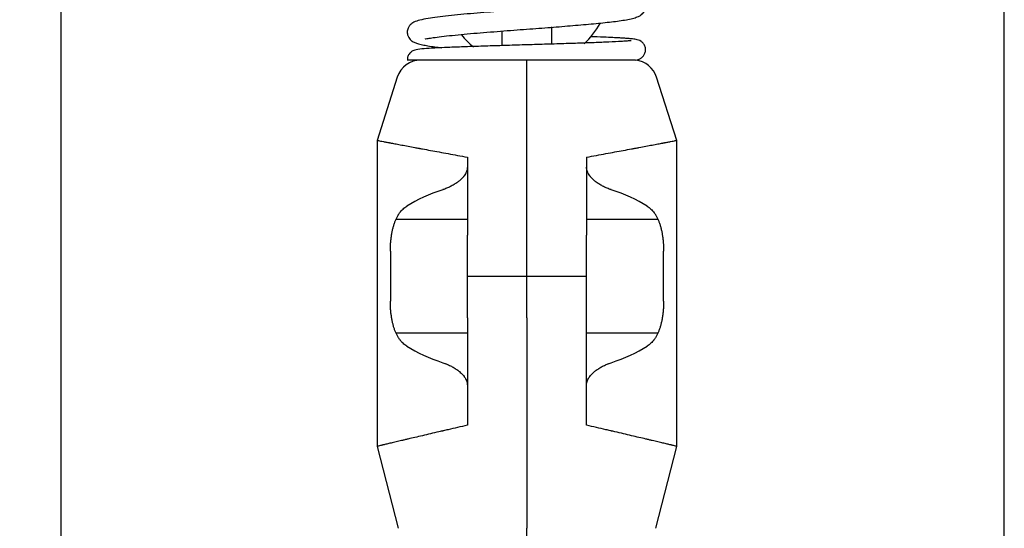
# Model space of a CAD drawing. Header units: millimetres. Extents: x 3463 to 5556, y 393 to 1873.
# Tile 10 of 13: x 4699 to 4897, y 1078 to 1181. Entities that reach past the tile are written whole.
import ezdxf

# ---------------------------------------------------------------- set-up
doc = ezdxf.new("R2010")
doc.units = ezdxf.units.MM
doc.dimstyles.get("Standard").update_dxf_attribs({"dimtxt": 20, "dimasz": 10, "dimexe": 9, "dimexo": 9, "dimgap": 10, "dimtad": 0, "dimtih": 1, "dimtoh": 1, "dimdsep": 46, "dimtxsty": 'Standard', "dimcen": 0.09, "dimadec": 0, "dimazin": 0, "dimtfac": 1, "dimtofl": 0, "dimtmove": 0, "dimatfit": 3, "dimfxl": 0, "dimtolj": 1, "dimtzin": 0, "dimarcsym": 0})

# ---------------------------------------------------------------- blocks, each defined once
blk = doc.blocks.new('*D3')
at = {"color": 0, "lineweight": -2}
for p, q in [((4165.88, 1541.52), (4410.54, 1541.52)), ((4401.54, 1531.52), (4401.54, 1273.58)), ((4401.54, 975.65), (4401.54, 1233.58)), ((4792.17, 965.65), (4392.54, 965.65))]:
    blk.add_line(p, q, dxfattribs=at)
at = {"color": 0, "lineweight": 18}
for points in [[(4399.88, 1531.52), (4403.21, 1531.52), (4401.54, 1541.52)], [(4399.88, 975.65), (4403.21, 975.65), (4401.54, 965.65)]]:
    blk.add_solid(points, dxfattribs=at)
at = {"layer": 'Defpoints', "color": 0, "lineweight": 18}
for p in [(4156.88, 1541.52), (4401.54, 965.65), (4801.17, 965.65)]:
    blk.add_point(p, dxfattribs=at)
at = {"color": 0, "lineweight": 18, "insert": (4401.54, 1253.58), "char_height": 20, "attachment_point": 5}
blk.add_mtext('\\A1;575', dxfattribs=at)

msp = doc.modelspace()

# ---------------------------------------------------------------- linework, layer by layer
for p, q in [((4707.322, 841.773), (4707.322, 1234.773)), ((4897.322, 841.773), (4897.322, 1234.773)), ((4796.172, 1175.441), (4796.172, 1178.422)), ((4806.172, 1175.757), (4806.172, 1179.189)), ((4801.172, 1169.055), (4801.172, 1172.523)), ((4801.172, 1169.055), (4801.172, 1172.523)), ((4775.056, 1169.055), (4770.972, 1156.365)), ((4801.172, 1137.278), (4801.172, 1169.055)), ((4801.172, 1137.278), (4801.172, 1169.055)), ((4831.372, 1156.365), (4827.288, 1169.055)), ((4770.972, 1156.366), (4770.972, 1094.766)), ((4831.372, 1094.766), (4831.372, 1156.366)), ((4774.797, 1140.476), (4789.172, 1140.476)), ((4813.172, 1140.476), (4827.547, 1140.476)), ((4801.172, 1120.623), (4801.172, 1137.278)), ((4801.172, 1120.623), (4801.172, 1137.278)), ((4773.652, 1134.033), (4773.652, 1124.013)), ((4828.692, 1124.013), (4828.692, 1134.033)), ((4789.172, 1129.023), (4801.172, 1129.023)), ((4801.172, 1129.023), (4813.172, 1129.023)), ((4801.172, 1120.623), (4801.172, 1078.279)), ((4801.172, 1120.623), (4801.172, 1078.279)), ((4789.172, 1117.569), (4774.797, 1117.569)), ((4827.547, 1117.569), (4813.172, 1117.569)), ((4770.972, 1094.766), (4775.207, 1078.279)), ((4827.137, 1078.279), (4831.372, 1094.766)), ((4801.172, 1074.523), (4801.172, 1078.279)), ((4801.172, 1074.523), (4801.172, 1078.279))]:
    msp.add_line(p, q)
for centre, radius, start, end in [((4801.172, 1188.323), 17, 312.69656, 330.23531), ((4801.172, 1188.323), 17, 219.14156, 230.74594), ((4779.815, 1167.523), 5, 90, 162.1598), ((4822.529, 1167.523), 5, 17.8402, 84.18212)]:
    msp.add_arc(centre, radius, start, end)
for centre, start_param, end_param in [((4803.017, 1134.655), 2.1969489, 2.5185915), ((4799.327, 1134.655), 0.6230012, 0.9446437), ((4803.017, 1123.39), 3.7645938, 4.0862364), ((4799.327, 1123.39), 5.3385416, 5.6601841)]:
    msp.add_ellipse(centre, major_axis=(32.045, 0), ratio=0.4537341, start_param=start_param, end_param=end_param)
for points, knots in [([(4780.637, 1176.834), (4780.654, 1176.814), (4780.764, 1176.802), (4781.253, 1176.879), (4782.288, 1177.042), (4783.918, 1177.26), (4786.034, 1177.496), (4788.457, 1177.73), (4791.055, 1177.958), (4793.745, 1178.178), (4796.456, 1178.39), (4799.127, 1178.593), (4801.707, 1178.788), (4804.95, 1179.033), (4808.854, 1179.336), (4813.204, 1179.7), (4817.076, 1180.075), (4819.733, 1180.395), (4821.567, 1180.699), (4822.738, 1180.972), (4823.561, 1181.251), (4824.1, 1181.554), (4824.379, 1181.771), (4824.704, 1182.148), (4825.016, 1182.747), (4825.096, 1183.437), (4824.931, 1184.144), (4824.71, 1184.546), (4824.339, 1184.98), (4823.784, 1185.349), (4823.001, 1185.659), (4821.982, 1185.912), (4820.634, 1186.151), (4819.248, 1186.348), (4818.338, 1186.461), (4818.079, 1186.492)], [0, 0, 0, 0, 0.0182746, 0.0470969, 0.0806949, 0.1190878, 0.1589826, 0.1974795, 0.2345572, 0.2701952, 0.3043738, 0.337076, 0.368285, 0.397987, 0.455101, 0.5132578, 0.5726365, 0.6336607, 0.6652544, 0.697714, 0.7283863, 0.7511965, 0.7658061, 0.7734158, 0.7833844, 0.7976831, 0.8058781, 0.8180731, 0.8324349, 0.8553826, 0.8827119, 0.9145242, 0.9496769, 0.9860961, 1, 1, 1, 1]), ([(4821.606, 1184.703), (4821.6, 1184.71), (4821.547, 1184.729), (4821.236, 1184.671), (4820.499, 1184.558), (4819.389, 1184.394), (4817.972, 1184.212), (4816.294, 1184.024), (4813.857, 1183.779), (4810.43, 1183.477), (4805.887, 1183.116), (4801.856, 1182.811), (4798.502, 1182.557), (4795.833, 1182.353), (4793.117, 1182.138), (4790.408, 1181.913), (4787.773, 1181.676), (4785.286, 1181.428), (4783.097, 1181.175), (4781.157, 1180.899), (4779.602, 1180.589), (4778.448, 1180.204), (4777.731, 1179.721), (4777.297, 1179.193), (4777.03, 1178.409), (4777.078, 1177.65), (4777.354, 1177.009), (4777.706, 1176.575), (4778.028, 1176.325), (4778.494, 1176.072), (4779.142, 1175.839), (4780.047, 1175.61), (4781.224, 1175.387), (4782.531, 1175.188), (4783.536, 1175.059), (4784.022, 1175)], [0, 0, 0, 0, 0.0091997, 0.0390791, 0.0714569, 0.1030562, 0.1337737, 0.1636678, 0.1931945, 0.2511451, 0.3077132, 0.3650894, 0.3959359, 0.428269, 0.4621028, 0.4974544, 0.5343409, 0.5727809, 0.6127944, 0.6513208, 0.6959406, 0.733, 0.7625326, 0.7798017, 0.7935783, 0.8053261, 0.8146333, 0.8250082, 0.8430537, 0.8613762, 0.8859279, 0.9166495, 0.9437062, 0.9741739, 1, 1, 1, 1]), ([(4822.128, 1176.405), (4822.127, 1176.406), (4822.116, 1176.421), (4821.928, 1176.404), (4821.201, 1176.339), (4819.896, 1176.252), (4817.839, 1176.145), (4814.819, 1176.021), (4811.425, 1175.9), (4807.689, 1175.78), (4803.727, 1175.66), (4799.673, 1175.54), (4795.663, 1175.419), (4791.832, 1175.299), (4788.303, 1175.179), (4785.155, 1175.056), (4782.426, 1174.928), (4780.333, 1174.793), (4779.129, 1174.675), (4778.426, 1174.482), (4778.064, 1174.319), (4777.708, 1174.05), (4777.369, 1173.67), (4777.105, 1173.136), (4777.078, 1172.722), (4777.095, 1172.521)], [0, 0, 0, 0, 0.0020723, 0.0352532, 0.0711578, 0.1069476, 0.1737483, 0.2351012, 0.2957592, 0.35643, 0.4171062, 0.4777848, 0.5384652, 0.5991496, 0.6598436, 0.720646, 0.7842458, 0.8518628, 0.9218729, 0.9460626, 0.9645172, 0.972081, 0.9794859, 0.9906005, 1, 1, 1, 1]), ([(4823.028, 1172.522), (4823.029, 1172.522), (4823.263, 1172.547), (4823.479, 1172.618), (4823.855, 1172.731), (4824.283, 1172.999), (4824.662, 1173.358), (4824.982, 1173.93), (4825.101, 1174.632), (4824.978, 1175.251), (4824.765, 1175.673), (4824.493, 1176.037), (4823.931, 1176.486), (4823.088, 1176.71), (4822.315, 1176.794), (4821.393, 1176.873), (4820.513, 1176.932), (4819.577, 1176.986), (4818.355, 1177.049), (4816.52, 1177.131), (4814.911, 1177.193), (4813.963, 1177.228)], [0, 0, 0, 0, 0.000212, 0.0714185, 0.1180935, 0.1354779, 0.1569057, 0.1833576, 0.2110568, 0.2387115, 0.2534949, 0.2689815, 0.3032991, 0.3990796, 0.5062686, 0.5852918, 0.6518874, 0.7067221, 0.776411, 0.8757179, 1, 1, 1, 1]), ([(4823.034, 1172.523), (4823.033, 1172.523), (4823.032, 1172.523), (4823.021, 1172.523), (4823.008, 1172.523), (4822.965, 1172.523), (4822.928, 1172.523), (4822.843, 1172.523), (4822.794, 1172.523), (4822.684, 1172.523), (4822.623, 1172.523), (4822.49, 1172.523), (4822.418, 1172.523), (4822.303, 1172.523), (4822.263, 1172.523), (4822.18, 1172.523), (4822.137, 1172.523), (4822.005, 1172.523), (4821.913, 1172.523), (4821.621, 1172.523), (4821.408, 1172.523), (4820.948, 1172.523), (4820.701, 1172.523), (4820.172, 1172.523), (4819.891, 1172.523), (4819.444, 1172.523), (4819.29, 1172.523), (4819.054, 1172.523), (4818.934, 1172.523), (4818.812, 1172.523), (4818.73, 1172.523), (4818.688, 1172.523), (4818.315, 1172.523), (4817.97, 1172.523), (4817.253, 1172.523), (4816.882, 1172.523), (4816.116, 1172.523), (4815.72, 1172.523), (4814.902, 1172.523), (4814.481, 1172.523), (4813.939, 1172.523), (4813.775, 1172.523), (4813.609, 1172.523), (4813.498, 1172.523), (4813.22, 1172.523), (4812.938, 1172.523), (4812.257, 1172.523), (4811.796, 1172.523), (4810.857, 1172.523), (4809.904, 1172.523), (4808.921, 1172.523), (4807.924, 1172.523), (4807.417, 1172.523), (4806.775, 1172.523), (4806.646, 1172.523), (4806.387, 1172.523), (4805.999, 1172.523), (4805.609, 1172.523), (4804.83, 1172.523), (4804.308, 1172.523), (4803.262, 1172.523), (4802.737, 1172.523), (4801.684, 1172.523), (4801.156, 1172.523), (4800.097, 1172.523), (4799.566, 1172.523), (4798.9, 1172.523), (4798.767, 1172.523), (4798.501, 1172.523), (4798.103, 1172.523), (4797.707, 1172.523), (4796.919, 1172.523), (4796.398, 1172.523), (4795.365, 1172.523), (4794.853, 1172.523), (4793.837, 1172.523), (4793.333, 1172.523), (4792.335, 1172.523), (4791.84, 1172.523), (4791.288, 1172.523), (4791.226, 1172.523), (4791.104, 1172.523), (4790.922, 1172.523), (4790.498, 1172.523), (4790.141, 1172.523), (4789.435, 1172.523), (4788.512, 1172.523), (4787.628, 1172.523), (4786.763, 1172.523), (4786.34, 1172.523), (4785.514, 1172.523), (4785.111, 1172.523), (4784.669, 1172.523), (4784.62, 1172.523), (4784.522, 1172.523), (4784.377, 1172.523), (4784.042, 1172.523), (4783.763, 1172.523), (4783.216, 1172.523), (4782.865, 1172.523), (4782.192, 1172.523), (4781.547, 1172.523), (4780.957, 1172.523), (4780.395, 1172.523), (4780.129, 1172.523), (4779.845, 1172.523), (4779.814, 1172.523), (4779.752, 1172.523), (4779.659, 1172.523), (4779.45, 1172.523), (4779.28, 1172.523), (4778.952, 1172.523), (4778.751, 1172.523), (4778.382, 1172.523), (4778.214, 1172.523), (4777.911, 1172.523), (4777.777, 1172.523), (4777.541, 1172.523), (4777.44, 1172.523), (4777.346, 1172.523), (4777.336, 1172.523), (4777.316, 1172.523), (4777.287, 1172.523), (4777.226, 1172.523), (4777.183, 1172.523), (4777.112, 1172.523), (4777.082, 1172.523), (4777.065, 1172.523), (4777.063, 1172.523), (4777.063, 1172.523)], [0, 0, 0, 0, 0.0006417, 0.0006417, 0.0063717, 0.0063717, 0.0178318, 0.0178318, 0.0292918, 0.0292918, 0.0407518, 0.0407518, 0.0522118, 0.0522118, 0.0579418, 0.0579418, 0.0636718, 0.0636718, 0.0751319, 0.0751319, 0.0980519, 0.0980519, 0.120972, 0.120972, 0.143892, 0.143892, 0.155352, 0.155352, 0.161082, 0.163947, 0.163947, 0.1668121, 0.1668121, 0.1897321, 0.1897321, 0.2126521, 0.2126521, 0.2355722, 0.2355722, 0.2584922, 0.2584922, 0.2642222, 0.2670873, 0.2670873, 0.2699523, 0.2814123, 0.2814123, 0.3043323, 0.3043323, 0.3272524, 0.3501724, 0.3501724, 0.3730925, 0.3730925, 0.3788225, 0.3788225, 0.3845525, 0.3960125, 0.3960125, 0.4189326, 0.4189326, 0.4418526, 0.4418526, 0.4647726, 0.4647726, 0.4876927, 0.4876927, 0.4934227, 0.4934227, 0.4991527, 0.5106127, 0.5106127, 0.5335328, 0.5335328, 0.5564528, 0.5564528, 0.5793729, 0.5793729, 0.6022929, 0.6022929, 0.6051579, 0.6051579, 0.6080229, 0.6137529, 0.625213, 0.625213, 0.648133, 0.6710531, 0.6710531, 0.6939731, 0.6939731, 0.7168932, 0.7168932, 0.7197582, 0.7197582, 0.7226232, 0.7283532, 0.7398132, 0.7398132, 0.7627332, 0.7627332, 0.7856533, 0.8085733, 0.8085733, 0.8314934, 0.8314934, 0.8343584, 0.8343584, 0.8372234, 0.8429534, 0.8544134, 0.8544134, 0.8773335, 0.8773335, 0.9002535, 0.9002535, 0.9231736, 0.9231736, 0.9460936, 0.9460936, 0.9489586, 0.9489586, 0.9518236, 0.9575536, 0.9690137, 0.9690137, 0.9919337, 0.9919337, 1, 1, 1, 1]), ([(4770.972, 1156.366), (4770.972, 1156.366), (4770.972, 1156.366), (4770.972, 1156.365), (4770.983, 1156.363), (4771.013, 1156.358), (4771.03, 1156.355), (4771.042, 1156.352), (4771.048, 1156.351), (4771.11, 1156.339), (4771.191, 1156.324), (4771.406, 1156.283), (4771.672, 1156.233), (4772.041, 1156.163), (4772.461, 1156.083), (4772.696, 1156.039), (4773.089, 1155.965), (4773.26, 1155.932), (4773.442, 1155.898), (4773.516, 1155.884), (4773.553, 1155.877), (4773.666, 1155.856), (4773.742, 1155.841), (4774.132, 1155.767), (4774.467, 1155.704), (4775.179, 1155.57), (4775.936, 1155.428), (4776.78, 1155.269), (4777.667, 1155.103), (4778.132, 1155.016), (4778.863, 1154.879), (4779.112, 1154.833), (4779.43, 1154.773), (4779.494, 1154.761), (4779.623, 1154.737), (4779.817, 1154.701), (4780.012, 1154.665), (4780.67, 1154.542), (4781.212, 1154.441), (4782.326, 1154.234), (4783.47, 1154.022), (4785.275, 1153.688), (4786.539, 1153.455), (4787.832, 1153.217), (4788.494, 1153.096), (4789.172, 1152.972)], [0, 0, 0, 0, 0.0008012, 0.0008012, 0.0320261, 0.0476386, 0.0554448, 0.0554448, 0.0632511, 0.0632511, 0.125701, 0.125701, 0.1881509, 0.2506009, 0.2506009, 0.3130508, 0.3130508, 0.3442758, 0.352082, 0.352082, 0.3598882, 0.3598882, 0.3755007, 0.3755007, 0.4379507, 0.4379507, 0.5004006, 0.5628505, 0.5628505, 0.6253004, 0.6253004, 0.6565254, 0.6565254, 0.6643316, 0.6643316, 0.6721379, 0.6877504, 0.6877504, 0.7502003, 0.7502003, 0.8126502, 0.8751001, 0.9375501, 0.9375501, 1, 1, 1, 1]), ([(4813.172, 1152.972), (4813.85, 1153.096), (4814.512, 1153.217), (4815.805, 1153.455), (4817.069, 1153.688), (4818.875, 1154.022), (4820.019, 1154.234), (4821.132, 1154.441), (4821.674, 1154.542), (4822.332, 1154.665), (4822.528, 1154.701), (4822.721, 1154.737), (4822.85, 1154.761), (4822.914, 1154.773), (4823.232, 1154.833), (4823.482, 1154.879), (4824.212, 1155.016), (4824.678, 1155.103), (4825.564, 1155.269), (4826.408, 1155.428), (4827.165, 1155.57), (4827.878, 1155.704), (4828.212, 1155.767), (4828.602, 1155.841), (4828.679, 1155.856), (4828.791, 1155.877), (4828.829, 1155.884), (4828.902, 1155.898), (4829.084, 1155.932), (4829.256, 1155.965), (4829.648, 1156.039), (4829.883, 1156.083), (4830.303, 1156.163), (4830.672, 1156.233), (4830.938, 1156.283), (4831.153, 1156.324), (4831.234, 1156.339), (4831.296, 1156.351), (4831.302, 1156.352), (4831.314, 1156.355), (4831.331, 1156.358), (4831.361, 1156.363), (4831.372, 1156.365), (4831.372, 1156.366), (4831.372, 1156.366), (4831.372, 1156.366)], [0, 0, 0, 0, 0.0624499, 0.0624499, 0.1248999, 0.1873498, 0.2497997, 0.2497997, 0.3122496, 0.3122496, 0.3278621, 0.3356684, 0.3356684, 0.3434746, 0.3434746, 0.3746996, 0.3746996, 0.4371495, 0.4371495, 0.4995994, 0.5620494, 0.5620494, 0.6244993, 0.6244993, 0.6401118, 0.6401118, 0.647918, 0.647918, 0.6557242, 0.6869492, 0.6869492, 0.7493991, 0.7493991, 0.8118491, 0.874299, 0.874299, 0.9367489, 0.9367489, 0.9445552, 0.9445552, 0.9523614, 0.9679739, 0.9991989, 0.9991989, 1, 1, 1, 1]), ([(4789.172, 1152.972), (4789.172, 1150.359), (4789.172, 1147.745), (4789.172, 1142.514), (4789.172, 1139.896), (4789.172, 1137.278)], [0, 0, 0, 0, 0.5, 0.5, 1, 1, 1, 1]), ([(4813.172, 1152.972), (4813.172, 1150.359), (4813.172, 1147.745), (4813.172, 1142.514), (4813.172, 1139.896), (4813.172, 1137.278)], [0, 0, 0, 0, 0.5, 0.5, 1, 1, 1, 1]), ([(4789.172, 1150.99), (4789.172, 1150.825), (4789.155, 1150.663), (4789.107, 1150.426), (4789.077, 1150.309), (4789.04, 1150.193), (4789.013, 1150.117), (4788.999, 1150.079), (4788.954, 1149.966), (4788.922, 1149.893), (4788.852, 1149.75), (4788.815, 1149.681), (4788.697, 1149.477), (4788.61, 1149.347), (4788.471, 1149.16), (4788.423, 1149.099), (4788.349, 1149.009), (4788.324, 1148.979), (4788.273, 1148.921), (4788.247, 1148.892), (4788.118, 1148.749), (4788.011, 1148.64), (4787.791, 1148.431), (4787.678, 1148.331), (4787.504, 1148.186), (4787.446, 1148.139), (4787.329, 1148.047), (4787.27, 1148.002), (4787.092, 1147.87), (4786.972, 1147.785), (4786.731, 1147.624), (4786.61, 1147.547), (4786.244, 1147.324), (4785.998, 1147.188), (4785.5, 1146.937), (4785.25, 1146.823), (4784.746, 1146.614), (4784.493, 1146.52), (4784.238, 1146.437)], [0, 0, 0, 0, 0.0625, 0.0625, 0.09375, 0.109375, 0.109375, 0.125, 0.125, 0.15625, 0.15625, 0.1875, 0.1875, 0.25, 0.25, 0.28125, 0.28125, 0.296875, 0.296875, 0.3125, 0.3125, 0.375, 0.375, 0.4375, 0.4375, 0.46875, 0.46875, 0.5, 0.5, 0.5625, 0.5625, 0.625, 0.625, 0.75, 0.75, 0.875, 0.875, 1, 1, 1, 1]), ([(4818.106, 1146.437), (4817.852, 1146.52), (4817.598, 1146.614), (4817.094, 1146.823), (4816.844, 1146.937), (4816.347, 1147.188), (4816.1, 1147.324), (4815.734, 1147.547), (4815.613, 1147.624), (4815.372, 1147.785), (4815.252, 1147.87), (4815.075, 1148.002), (4815.016, 1148.047), (4814.898, 1148.139), (4814.84, 1148.186), (4814.666, 1148.331), (4814.553, 1148.431), (4814.333, 1148.64), (4814.226, 1148.749), (4814.097, 1148.892), (4814.071, 1148.921), (4814.021, 1148.979), (4813.996, 1149.009), (4813.921, 1149.099), (4813.873, 1149.16), (4813.734, 1149.347), (4813.647, 1149.477), (4813.53, 1149.681), (4813.492, 1149.75), (4813.423, 1149.893), (4813.39, 1149.966), (4813.345, 1150.079), (4813.331, 1150.117), (4813.304, 1150.193), (4813.267, 1150.309), (4813.237, 1150.426), (4813.189, 1150.663), (4813.172, 1150.825), (4813.172, 1150.99)], [0, 0, 0, 0, 0.125, 0.125, 0.25, 0.25, 0.375, 0.375, 0.4375, 0.4375, 0.5, 0.5, 0.53125, 0.53125, 0.5625, 0.5625, 0.625, 0.625, 0.6875, 0.6875, 0.703125, 0.703125, 0.71875, 0.71875, 0.75, 0.75, 0.8125, 0.8125, 0.84375, 0.84375, 0.875, 0.875, 0.890625, 0.890625, 0.90625, 0.9375, 0.9375, 1, 1, 1, 1]), ([(4773.652, 1134.033), (4773.652, 1134.287), (4773.661, 1134.795), (4773.686, 1135.298), (4773.707, 1135.612), (4773.712, 1135.674), (4773.722, 1135.799), (4773.737, 1135.986), (4773.754, 1136.171), (4773.792, 1136.537), (4773.822, 1136.778), (4773.889, 1137.252), (4773.965, 1137.719), (4774.059, 1138.172), (4774.137, 1138.506), (4774.164, 1138.617), (4774.22, 1138.836), (4774.249, 1138.944), (4774.341, 1139.262), (4774.406, 1139.468), (4774.544, 1139.866), (4774.618, 1140.058), (4774.774, 1140.431), (4774.939, 1140.79), (4775.147, 1141.167), (4775.27, 1141.366), (4775.32, 1141.445), (4775.345, 1141.484), (4775.422, 1141.6), (4775.474, 1141.674), (4775.633, 1141.893), (4775.742, 1142.031), (4775.97, 1142.291), (4776.088, 1142.414), (4776.454, 1142.761), (4776.714, 1142.963), (4776.992, 1143.139)], [0, 0, 0, 0, 0.0625, 0.125, 0.125, 0.140625, 0.140625, 0.15625, 0.1875, 0.1875, 0.25, 0.25, 0.3125, 0.375, 0.375, 0.40625, 0.40625, 0.4375, 0.4375, 0.5, 0.5, 0.5625, 0.5625, 0.625, 0.6875, 0.703125, 0.703125, 0.71875, 0.71875, 0.75, 0.75, 0.8125, 0.8125, 0.875, 0.875, 1, 1, 1, 1]), ([(4825.352, 1143.139), (4825.63, 1142.963), (4825.89, 1142.761), (4826.256, 1142.414), (4826.374, 1142.291), (4826.602, 1142.031), (4826.712, 1141.893), (4826.87, 1141.674), (4826.922, 1141.6), (4826.999, 1141.484), (4827.024, 1141.445), (4827.074, 1141.366), (4827.197, 1141.167), (4827.405, 1140.79), (4827.57, 1140.431), (4827.727, 1140.058), (4827.8, 1139.866), (4827.939, 1139.468), (4828.004, 1139.262), (4828.095, 1138.944), (4828.124, 1138.836), (4828.181, 1138.617), (4828.208, 1138.506), (4828.285, 1138.172), (4828.379, 1137.719), (4828.455, 1137.252), (4828.523, 1136.778), (4828.552, 1136.537), (4828.59, 1136.171), (4828.608, 1135.986), (4828.623, 1135.799), (4828.632, 1135.674), (4828.637, 1135.612), (4828.658, 1135.298), (4828.683, 1134.795), (4828.692, 1134.287), (4828.692, 1134.033)], [0, 0, 0, 0, 0.125, 0.125, 0.1875, 0.1875, 0.25, 0.25, 0.28125, 0.28125, 0.296875, 0.296875, 0.3125, 0.375, 0.4375, 0.4375, 0.5, 0.5, 0.5625, 0.5625, 0.59375, 0.59375, 0.625, 0.625, 0.6875, 0.75, 0.75, 0.8125, 0.8125, 0.84375, 0.859375, 0.859375, 0.875, 0.875, 0.9375, 1, 1, 1, 1]), ([(4789.172, 1120.623), (4789.172, 1121.3), (4789.172, 1121.983), (4789.172, 1123.36), (4789.172, 1124.054), (4789.172, 1125.104), (4789.172, 1125.455), (4789.172, 1125.984), (4789.172, 1126.249), (4789.172, 1126.515), (4789.172, 1126.693), (4789.172, 1126.782), (4789.172, 1127.581), (4789.172, 1128.288), (4789.172, 1129.695), (4789.172, 1131.097), (4789.172, 1132.485), (4789.172, 1133.868), (4789.172, 1134.555), (4789.172, 1135.583), (4789.172, 1135.924), (4789.172, 1136.606), (4789.172, 1136.943), (4789.172, 1137.278)], [0, 0, 0, 0, 0.125, 0.125, 0.25, 0.25, 0.3125, 0.3125, 0.34375, 0.359375, 0.359375, 0.375, 0.375, 0.5, 0.5, 0.625, 0.75, 0.75, 0.875, 0.875, 0.9375, 0.9375, 1, 1, 1, 1]), ([(4813.172, 1120.623), (4813.172, 1121.3), (4813.172, 1121.983), (4813.172, 1123.36), (4813.172, 1124.054), (4813.172, 1125.104), (4813.172, 1125.455), (4813.172, 1125.984), (4813.172, 1126.249), (4813.172, 1126.515), (4813.172, 1126.693), (4813.172, 1126.782), (4813.172, 1127.581), (4813.172, 1128.288), (4813.172, 1129.695), (4813.172, 1131.097), (4813.172, 1132.485), (4813.172, 1133.868), (4813.172, 1134.555), (4813.172, 1135.583), (4813.172, 1135.924), (4813.172, 1136.606), (4813.172, 1136.943), (4813.172, 1137.278)], [0, 0, 0, 0, 0.125, 0.125, 0.25, 0.25, 0.3125, 0.3125, 0.34375, 0.359375, 0.359375, 0.375, 0.375, 0.5, 0.5, 0.625, 0.75, 0.75, 0.875, 0.875, 0.9375, 0.9375, 1, 1, 1, 1]), ([(4776.992, 1114.906), (4776.714, 1115.082), (4776.453, 1115.285), (4776.086, 1115.633), (4775.967, 1115.757), (4775.795, 1115.954), (4775.739, 1116.022), (4775.656, 1116.126), (4775.629, 1116.162), (4775.574, 1116.233), (4775.548, 1116.269), (4775.415, 1116.452), (4775.314, 1116.605), (4775.121, 1116.925), (4775.029, 1117.092), (4774.855, 1117.439), (4774.772, 1117.619), (4774.654, 1117.901), (4774.616, 1117.997), (4774.541, 1118.192), (4774.505, 1118.292), (4774.4, 1118.594), (4774.27, 1119.007), (4774.16, 1119.439), (4774.057, 1119.881), (4774.011, 1120.107), (4773.947, 1120.454), (4773.917, 1120.629), (4773.889, 1120.807), (4773.871, 1120.926), (4773.862, 1120.986), (4773.819, 1121.286), (4773.761, 1121.77), (4773.698, 1122.507), (4773.673, 1123.005), (4773.657, 1123.506), (4773.652, 1123.759), (4773.652, 1124.013)], [0, 0, 0, 0, 0.125, 0.125, 0.1875, 0.1875, 0.21875, 0.21875, 0.234375, 0.234375, 0.25, 0.25, 0.3125, 0.3125, 0.375, 0.375, 0.4375, 0.4375, 0.46875, 0.46875, 0.5, 0.5, 0.5625, 0.625, 0.625, 0.6875, 0.6875, 0.71875, 0.734375, 0.734375, 0.75, 0.75, 0.8125, 0.875, 0.9375, 0.9375, 1, 1, 1, 1]), ([(4828.692, 1124.013), (4828.692, 1123.759), (4828.688, 1123.506), (4828.671, 1123.005), (4828.646, 1122.507), (4828.584, 1121.77), (4828.525, 1121.286), (4828.482, 1120.986), (4828.474, 1120.926), (4828.456, 1120.807), (4828.428, 1120.629), (4828.397, 1120.454), (4828.334, 1120.107), (4828.287, 1119.881), (4828.185, 1119.439), (4828.074, 1119.007), (4827.944, 1118.594), (4827.839, 1118.292), (4827.803, 1118.192), (4827.729, 1117.997), (4827.69, 1117.901), (4827.572, 1117.619), (4827.489, 1117.439), (4827.315, 1117.092), (4827.223, 1116.925), (4827.03, 1116.605), (4826.929, 1116.452), (4826.797, 1116.269), (4826.77, 1116.233), (4826.716, 1116.162), (4826.688, 1116.126), (4826.605, 1116.022), (4826.549, 1115.954), (4826.377, 1115.757), (4826.258, 1115.633), (4825.891, 1115.285), (4825.63, 1115.082), (4825.352, 1114.906)], [0, 0, 0, 0, 0.0625, 0.0625, 0.125, 0.1875, 0.25, 0.25, 0.265625, 0.265625, 0.28125, 0.3125, 0.3125, 0.375, 0.375, 0.4375, 0.5, 0.5, 0.53125, 0.53125, 0.5625, 0.5625, 0.625, 0.625, 0.6875, 0.6875, 0.75, 0.75, 0.765625, 0.765625, 0.78125, 0.78125, 0.8125, 0.8125, 0.875, 0.875, 1, 1, 1, 1]), ([(4789.172, 1120.623), (4789.172, 1117.019), (4789.172, 1113.417), (4789.172, 1106.215), (4789.172, 1102.615), (4789.172, 1099.018)], [0, 0, 0, 0, 0.5, 0.5, 1, 1, 1, 1]), ([(4813.172, 1099.018), (4813.172, 1102.615), (4813.172, 1106.215), (4813.172, 1113.417), (4813.172, 1117.019), (4813.172, 1120.623)], [0, 0, 0, 0, 0.5, 0.5, 1, 1, 1, 1]), ([(4784.238, 1111.609), (4784.365, 1111.567), (4784.492, 1111.522), (4784.683, 1111.452), (4784.747, 1111.427), (4784.874, 1111.377), (4784.937, 1111.352), (4785.253, 1111.221), (4785.505, 1111.106), (4786.004, 1110.854), (4786.251, 1110.718), (4786.617, 1110.494), (4786.739, 1110.417), (4786.98, 1110.255), (4787.099, 1110.171), (4787.277, 1110.038), (4787.336, 1109.993), (4787.453, 1109.901), (4787.511, 1109.854), (4787.683, 1109.71), (4787.796, 1109.61), (4788.014, 1109.403), (4788.12, 1109.295), (4788.325, 1109.068), (4788.423, 1108.949), (4788.54, 1108.793), (4788.563, 1108.761), (4788.608, 1108.697), (4788.63, 1108.664), (4788.695, 1108.566), (4788.737, 1108.499), (4788.855, 1108.295), (4788.925, 1108.153), (4788.999, 1107.967), (4789.013, 1107.929), (4789.033, 1107.871), (4789.04, 1107.852), (4789.052, 1107.814), (4789.058, 1107.794), (4789.087, 1107.697), (4789.107, 1107.619), (4789.155, 1107.381), (4789.172, 1107.22), (4789.172, 1107.055)], [0, 0, 0, 0, 0.0625, 0.0625, 0.09375, 0.09375, 0.125, 0.125, 0.25, 0.25, 0.375, 0.375, 0.4375, 0.4375, 0.5, 0.5, 0.53125, 0.53125, 0.5625, 0.5625, 0.625, 0.625, 0.6875, 0.6875, 0.75, 0.75, 0.765625, 0.765625, 0.78125, 0.78125, 0.8125, 0.8125, 0.875, 0.875, 0.890625, 0.890625, 0.8984375, 0.8984375, 0.90625, 0.90625, 0.9375, 0.9375, 1, 1, 1, 1]), ([(4813.172, 1107.055), (4813.172, 1107.22), (4813.189, 1107.381), (4813.237, 1107.619), (4813.257, 1107.697), (4813.286, 1107.794), (4813.292, 1107.814), (4813.305, 1107.852), (4813.311, 1107.871), (4813.331, 1107.929), (4813.345, 1107.967), (4813.419, 1108.153), (4813.489, 1108.295), (4813.607, 1108.499), (4813.649, 1108.566), (4813.714, 1108.664), (4813.736, 1108.697), (4813.781, 1108.761), (4813.804, 1108.793), (4813.921, 1108.949), (4814.019, 1109.068), (4814.224, 1109.295), (4814.33, 1109.403), (4814.549, 1109.61), (4814.661, 1109.71), (4814.833, 1109.854), (4814.891, 1109.901), (4815.008, 1109.993), (4815.067, 1110.038), (4815.245, 1110.171), (4815.365, 1110.255), (4815.606, 1110.417), (4815.727, 1110.494), (4816.093, 1110.718), (4816.341, 1110.854), (4816.839, 1111.106), (4817.091, 1111.221), (4817.407, 1111.352), (4817.471, 1111.377), (4817.598, 1111.427), (4817.661, 1111.452), (4817.852, 1111.522), (4817.979, 1111.567), (4818.106, 1111.609)], [0, 0, 0, 0, 0.0625, 0.0625, 0.09375, 0.09375, 0.1015625, 0.1015625, 0.109375, 0.109375, 0.125, 0.125, 0.1875, 0.1875, 0.21875, 0.21875, 0.234375, 0.234375, 0.25, 0.25, 0.3125, 0.3125, 0.375, 0.375, 0.4375, 0.4375, 0.46875, 0.46875, 0.5, 0.5, 0.5625, 0.5625, 0.625, 0.625, 0.75, 0.75, 0.875, 0.875, 0.90625, 0.90625, 0.9375, 0.9375, 1, 1, 1, 1]), ([(4789.172, 1099.018), (4788.497, 1098.863), (4787.174, 1098.558), (4785.902, 1098.265), (4784.968, 1098.049), (4784.582, 1097.96), (4784.202, 1097.872), (4784.051, 1097.836), (4783.975, 1097.819), (4783.749, 1097.767), (4783.6, 1097.732), (4782.858, 1097.56), (4782.283, 1097.426), (4781.17, 1097.167), (4780.093, 1096.916), (4779.089, 1096.681), (4778.121, 1096.454), (4777.655, 1096.345), (4777.097, 1096.213), (4776.986, 1096.188), (4776.768, 1096.136), (4776.659, 1096.111), (4776.339, 1096.035), (4776.132, 1095.987), (4775.528, 1095.844), (4774.77, 1095.666), (4774.107, 1095.509), (4773.49, 1095.363), (4773.206, 1095.296), (4772.684, 1095.172), (4772.448, 1095.116), (4772.209, 1095.059), (4772.183, 1095.053), (4772.132, 1095.041), (4772.056, 1095.023), (4771.984, 1095.006), (4771.845, 1094.973), (4771.76, 1094.953), (4771.522, 1094.896), (4771.259, 1094.834), (4771.102, 1094.796), (4770.998, 1094.772), (4770.972, 1094.766), (4770.972, 1094.766)], [0, 0, 0, 0, 0.062581, 0.1251619, 0.1251619, 0.1564524, 0.164275, 0.164275, 0.1720977, 0.1720977, 0.1877429, 0.1877429, 0.2503239, 0.2503239, 0.3129048, 0.3754858, 0.3754858, 0.4380668, 0.4380668, 0.453712, 0.453712, 0.4693572, 0.4693572, 0.5006477, 0.5006477, 0.5632287, 0.6258097, 0.6258097, 0.6883906, 0.6883906, 0.7509716, 0.7509716, 0.7587942, 0.7587942, 0.7666168, 0.7822621, 0.7822621, 0.8135526, 0.8135526, 0.8761335, 0.9387145, 0.9387145, 1, 1, 1, 1]), ([(4831.372, 1094.766), (4831.372, 1094.766), (4831.346, 1094.772), (4831.242, 1094.796), (4831.085, 1094.834), (4830.822, 1094.896), (4830.585, 1094.953), (4830.499, 1094.973), (4830.36, 1095.006), (4830.288, 1095.023), (4830.213, 1095.041), (4830.161, 1095.053), (4830.135, 1095.059), (4829.897, 1095.116), (4829.66, 1095.172), (4829.138, 1095.296), (4828.854, 1095.363), (4828.237, 1095.509), (4827.574, 1095.666), (4826.816, 1095.844), (4826.212, 1095.987), (4826.005, 1096.035), (4825.685, 1096.111), (4825.577, 1096.136), (4825.358, 1096.188), (4825.247, 1096.213), (4824.689, 1096.345), (4824.223, 1096.454), (4823.255, 1096.681), (4822.251, 1096.916), (4821.174, 1097.167), (4820.061, 1097.426), (4819.486, 1097.56), (4818.744, 1097.732), (4818.595, 1097.767), (4818.369, 1097.819), (4818.293, 1097.836), (4818.142, 1097.872), (4817.762, 1097.96), (4817.377, 1098.049), (4816.442, 1098.265), (4815.17, 1098.558), (4813.847, 1098.863), (4813.172, 1099.018)], [0, 0, 0, 0, 0.0612855, 0.0612855, 0.1238665, 0.1864474, 0.1864474, 0.2177379, 0.2177379, 0.2333832, 0.2412058, 0.2412058, 0.2490284, 0.2490284, 0.3116094, 0.3116094, 0.3741903, 0.3741903, 0.4367713, 0.4993523, 0.4993523, 0.5306428, 0.5306428, 0.546288, 0.546288, 0.5619332, 0.5619332, 0.6245142, 0.6245142, 0.6870952, 0.7496761, 0.7496761, 0.8122571, 0.8122571, 0.8279023, 0.8279023, 0.835725, 0.835725, 0.8435476, 0.8748381, 0.8748381, 0.937419, 1, 1, 1, 1])]:
    msp.add_open_spline(points, degree=3, knots=knots)

# ---------------------------------------------------------------- dimensions: what is measured, and where the dimension line sits
at = {"lineweight": 18}
dim = msp.add_linear_dim(base=(4401.543, 965.645), p1=(4156.882, 1541.523), p2=(4801.172, 965.645), angle=90, text='575', dimstyle='Standard', dxfattribs=at)
dim.commit()
dim.dimension.update_dxf_attribs({"geometry": '*D3', "text_midpoint": (4401.543, 1253.584)})

doc.saveas('drawing.dxf')
